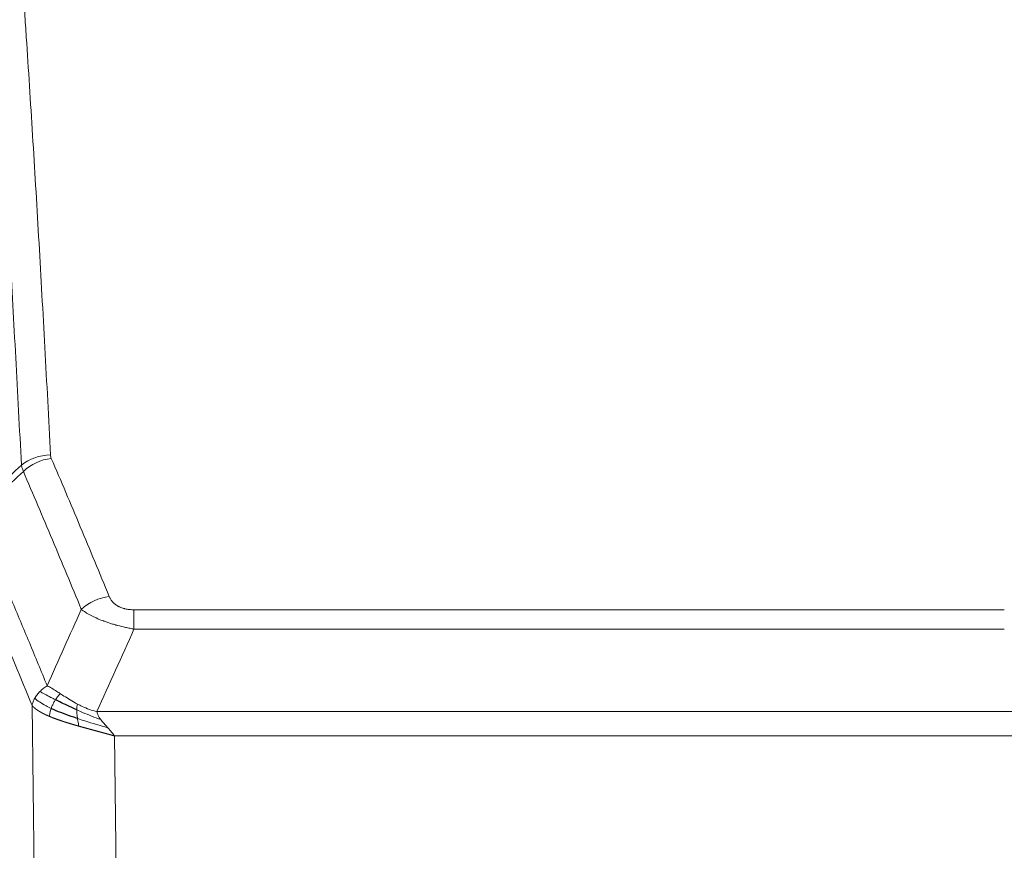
# Model space of a CAD drawing. Header units: inches. Extents: x 0 to 23760, y -13 to 16800.
# Tile 102 of 209: x 4628 to 4860, y 13741 to 13937. Entities that reach past the tile are written whole.
import ezdxf

# ---------------------------------------------------------------- set-up
doc = ezdxf.new("R2010")
doc.units = ezdxf.units.IN
doc.layers.add('254', color=7, linetype='Continuous', true_color=0xffffff)

msp = doc.modelspace()

# ---------------------------------------------------------------- linework, layer by layer
at = {"layer": '254', "color": 110, "linetype": 'Continuous', "lineweight": 13}
for p, q in [((4655.136, 13797.362), (4860.479, 13797.362)), ((4655.136, 13792.799), (4655.136, 13797.362)), ((4860.479, 13792.799), (4655.136, 13792.799)), ((4632.043, 13699.115), (4631.086, 13774.765)), ((4646.405, 13773.319), (4869.21, 13773.319)), ((4865.098, 13767.575), (4650.518, 13767.575)), ((4650.518, 13767.575), (4651.486, 13691.08))]:
    msp.add_line(p, q, dxfattribs=at)
for centre, major_axis, ratio, start_param, end_param in [((4635.441, 13825.614), (-9.987, -0.512), 0.8285973, 4.6699673, 5.4273767), ((4635.628, 13824.823), (-9.188, -3.948), 0.8056434, 4.3791539, 5.1247913), ((4649.289, 13792.361), (-9.245, -3.812), 0.7933159, 4.3962573, 5.1392153)]:
    msp.add_ellipse(centre, major_axis=major_axis, ratio=ratio, start_param=start_param, end_param=end_param, dxfattribs=at)
for points, knots in [([(4623.482, 14016.555), (4624.04, 14009.935), (4625.14, 13996.445), (4626.748, 13975.46), (4627.79, 13960.971), (4628.561, 13949.917), (4628.943, 13944.343), (4629.322, 13938.698), (4629.573, 13934.92), (4629.698, 13933.023), (4630.322, 13923.498), (4630.813, 13915.757), (4631.538, 13903.961), (4631.778, 13900), (4632.254, 13892.017), (4632.49, 13887.996), (4633.192, 13875.843), (4634.113, 13859.401), (4635.003, 13842.482), (4635.441, 13833.904)], [0, 0, 0, 0, 0.125, 0.25, 0.375, 0.375, 0.4375, 0.46875, 0.46875, 0.5, 0.5, 0.625, 0.625, 0.6875, 0.6875, 0.75, 0.75, 0.875, 1, 1, 1, 1]), ([(4628.573, 13831.527), (4628.135, 13840.096), (4627.243, 13856.995), (4626.321, 13873.417), (4625.618, 13885.556), (4625.382, 13889.572), (4624.906, 13897.546), (4624.666, 13901.503), (4623.939, 13913.284), (4623.448, 13921.016), (4622.823, 13930.53), (4622.698, 13932.425), (4622.446, 13936.199), (4622.067, 13941.837), (4621.684, 13947.404), (4620.913, 13958.446), (4619.869, 13972.918), (4618.259, 13993.879), (4617.157, 14007.353), (4616.599, 14013.966)], [0, 0, 0, 0, 0.125, 0.25, 0.25, 0.3125, 0.3125, 0.375, 0.375, 0.5, 0.5, 0.53125, 0.53125, 0.5625, 0.625, 0.625, 0.75, 0.875, 1, 1, 1, 1]), ([(4635.628, 13833.109), (4635.572, 13833.239), (4635.529, 13833.371), (4635.466, 13833.636), (4635.448, 13833.769), (4635.441, 13833.904)], [0, 0, 0, 0, 0.5, 0.5, 1, 1, 1, 1]), ([(4635.628, 13833.109), (4637.914, 13827.768), (4640.195, 13822.381), (4643.61, 13814.233), (4644.748, 13811.506), (4647.02, 13806.028), (4648.155, 13803.278), (4649.289, 13800.517)], [0, 0, 0, 0, 0.5, 0.5, 0.75, 0.75, 1, 1, 1, 1]), ([(4642.709, 13797.459), (4641.574, 13800.218), (4640.437, 13802.965), (4638.162, 13808.438), (4637.023, 13811.163), (4633.604, 13819.304), (4631.32, 13824.686), (4629.032, 13830.022)], [0, 0, 0, 0, 0.25, 0.25, 0.5, 0.5, 1, 1, 1, 1]), ([(4617.788, 13819.568), (4620.611, 13813.013), (4623.426, 13806.389), (4627.64, 13796.349), (4629.043, 13792.985), (4631.845, 13786.224), (4633.244, 13782.826), (4634.642, 13779.411)], [0, 0, 0, 0, 0.5, 0.5, 0.75, 0.75, 1, 1, 1, 1]), ([(4631.086, 13774.765), (4629.755, 13778.006), (4628.423, 13781.231), (4625.755, 13787.651), (4624.419, 13790.846), (4620.409, 13800.382), (4617.729, 13806.677), (4615.043, 13812.91)], [0, 0, 0, 0, 0.25, 0.25, 0.5, 0.5, 1, 1, 1, 1]), ([(4655.136, 13797.362), (4654.954, 13797.362), (4654.771, 13797.367), (4654.408, 13797.386), (4654.228, 13797.4), (4653.872, 13797.438), (4653.697, 13797.462), (4653.35, 13797.52), (4653.179, 13797.555), (4652.968, 13797.605), (4652.926, 13797.615), (4652.843, 13797.637), (4652.718, 13797.67), (4652.597, 13797.705), (4652.358, 13797.78), (4652.05, 13797.889), (4651.763, 13798.016), (4651.59, 13798.101), (4651.555, 13798.119), (4651.487, 13798.154), (4651.454, 13798.172), (4651.354, 13798.226), (4651.289, 13798.263), (4651.099, 13798.376), (4650.98, 13798.454), (4650.753, 13798.617), (4650.646, 13798.701), (4650.443, 13798.874), (4650.348, 13798.962), (4650.235, 13799.076), (4650.213, 13799.099), (4650.169, 13799.146), (4650.147, 13799.169), (4650.083, 13799.239), (4650.042, 13799.286), (4649.924, 13799.427), (4649.85, 13799.523), (4649.713, 13799.716), (4649.65, 13799.814), (4649.473, 13800.111), (4649.373, 13800.312), (4649.289, 13800.517)], [0, 0, 0, 0, 0.0625, 0.0625, 0.125, 0.125, 0.1875, 0.1875, 0.25, 0.25, 0.265625, 0.265625, 0.28125, 0.3125, 0.3125, 0.375, 0.4375, 0.4375, 0.453125, 0.453125, 0.46875, 0.46875, 0.5, 0.5, 0.5625, 0.5625, 0.625, 0.625, 0.6875, 0.6875, 0.703125, 0.703125, 0.71875, 0.71875, 0.75, 0.75, 0.8125, 0.8125, 0.875, 0.875, 1, 1, 1, 1]), ([(4655.136, 13792.799), (4654.802, 13792.859), (4654.468, 13792.923), (4653.805, 13793.056), (4653.477, 13793.126), (4652.501, 13793.343), (4651.864, 13793.499), (4651.161, 13793.688), (4651.083, 13793.709), (4650.928, 13793.752), (4650.85, 13793.774), (4650.619, 13793.839), (4650.466, 13793.883), (4650.011, 13794.016), (4649.416, 13794.199), (4648.844, 13794.391), (4648.422, 13794.538), (4648.214, 13794.612), (4648.008, 13794.688), (4647.872, 13794.738), (4647.804, 13794.764), (4647.199, 13794.994), (4646.691, 13795.204), (4645.971, 13795.528), (4645.739, 13795.637), (4645.4, 13795.803), (4645.289, 13795.859), (4645.071, 13795.971), (4644.963, 13796.027), (4644.436, 13796.309), (4644.048, 13796.536), (4643.333, 13796.995), (4643.007, 13797.226), (4642.709, 13797.459)], [0, 0, 0, 0, 0.0625, 0.0625, 0.125, 0.125, 0.25, 0.25, 0.265625, 0.265625, 0.28125, 0.28125, 0.3125, 0.3125, 0.375, 0.4375, 0.4375, 0.46875, 0.484375, 0.484375, 0.5, 0.5, 0.625, 0.625, 0.6875, 0.6875, 0.71875, 0.71875, 0.75, 0.75, 0.875, 0.875, 1, 1, 1, 1]), ([(4632.935, 13778.066), (4633.181, 13778.31), (4633.448, 13778.546), (4634.018, 13778.996), (4634.322, 13779.21), (4634.642, 13779.411)], [0, 0, 0, 0, 0.5, 0.5, 1, 1, 1, 1]), ([(4637.818, 13777.516), (4637.519, 13777.709), (4637.228, 13777.898), (4636.102, 13778.618), (4635.335, 13779.084), (4634.642, 13779.411)], [0, 0, 0, 0, 0.25, 0.25, 1, 1, 1, 1]), ([(4631.086, 13774.765), (4631.143, 13775.051), (4631.225, 13775.338), (4631.438, 13775.911), (4631.57, 13776.196), (4631.725, 13776.478)], [0, 0, 0, 0, 0.5, 0.5, 1, 1, 1, 1]), ([(4631.725, 13776.478), (4631.881, 13776.753), (4632.061, 13777.025), (4632.465, 13777.556), (4632.69, 13777.815), (4632.935, 13778.066)], [0, 0, 0, 0, 0.5, 0.5, 1, 1, 1, 1]), ([(4635.608, 13774.062), (4635.173, 13774.266), (4634.763, 13774.47), (4633.233, 13775.286), (4632.337, 13775.894), (4631.725, 13776.478)], [0, 0, 0, 0, 0.25, 0.25, 1, 1, 1, 1]), ([(4636.593, 13776.135), (4636.222, 13776.323), (4635.865, 13776.506), (4634.505, 13777.211), (4633.634, 13777.684), (4632.935, 13778.066)], [0, 0, 0, 0, 0.25, 0.25, 1, 1, 1, 1]), ([(4635.608, 13774.062), (4635.638, 13774.151), (4635.671, 13774.24), (4635.805, 13774.597), (4635.918, 13774.868), (4636.168, 13775.396), (4636.304, 13775.654), (4636.495, 13775.978), (4636.544, 13776.058), (4636.593, 13776.135)], [0, 0, 0, 0, 0.125, 0.125, 0.5, 0.5, 0.875, 0.875, 1, 1, 1, 1]), ([(4636.593, 13776.135), (4636.692, 13776.291), (4636.793, 13776.438), (4637.05, 13776.782), (4637.208, 13776.966), (4637.518, 13777.282), (4637.672, 13777.414), (4637.818, 13777.516)], [0, 0, 0, 0, 0.25, 0.25, 0.625, 0.625, 1, 1, 1, 1]), ([(4641.787, 13775.108), (4641.607, 13775.204), (4641.428, 13775.301), (4640.721, 13775.696), (4640.206, 13776.002), (4639.212, 13776.616), (4638.733, 13776.923), (4638.119, 13777.321), (4637.967, 13777.419), (4637.818, 13777.516)], [0, 0, 0, 0, 0.125, 0.125, 0.5, 0.5, 0.875, 0.875, 1, 1, 1, 1]), ([(4635.117, 13772.217), (4635.106, 13772.222), (4635.083, 13772.231), (4635.048, 13772.246), (4635.012, 13772.261), (4634.976, 13772.277), (4634.94, 13772.292), (4634.904, 13772.308), (4634.867, 13772.324), (4634.829, 13772.34), (4634.792, 13772.357), (4634.754, 13772.373), (4634.715, 13772.39), (4634.676, 13772.407), (4634.637, 13772.425), (4634.598, 13772.442), (4634.558, 13772.46), (4634.518, 13772.478), (4634.477, 13772.497), (4634.437, 13772.515), (4634.396, 13772.534), (4634.354, 13772.553), (4634.313, 13772.572), (4634.271, 13772.592), (4634.229, 13772.611), (4634.186, 13772.631), (4634.144, 13772.651), (4634.101, 13772.672), (4634.057, 13772.693), (4634.014, 13772.713), (4633.97, 13772.735), (4633.926, 13772.756), (4633.882, 13772.778), (4633.838, 13772.8), (4633.794, 13772.822), (4633.749, 13772.844), (4633.704, 13772.867), (4633.659, 13772.89), (4633.614, 13772.913), (4633.569, 13772.936), (4633.523, 13772.96), (4633.478, 13772.984), (4633.432, 13773.008), (4633.387, 13773.033), (4633.341, 13773.058), (4633.295, 13773.083), (4633.249, 13773.108), (4633.203, 13773.133), (4633.157, 13773.159), (4633.11, 13773.185), (4633.064, 13773.211), (4633.018, 13773.238), (4632.972, 13773.265), (4632.925, 13773.292), (4632.879, 13773.319), (4632.833, 13773.347), (4632.787, 13773.375), (4632.741, 13773.403), (4632.695, 13773.432), (4632.649, 13773.461), (4632.603, 13773.49), (4632.557, 13773.519), (4632.511, 13773.549), (4632.466, 13773.578), (4632.42, 13773.609), (4632.375, 13773.639), (4632.33, 13773.67), (4632.285, 13773.701), (4632.24, 13773.732), (4632.195, 13773.764), (4632.151, 13773.796), (4632.107, 13773.828), (4632.063, 13773.86), (4632.019, 13773.893), (4631.976, 13773.926), (4631.933, 13773.959), (4631.89, 13773.993), (4631.847, 13774.027), (4631.805, 13774.061), (4631.763, 13774.095), (4631.722, 13774.13), (4631.681, 13774.165), (4631.64, 13774.2), (4631.6, 13774.236), (4631.56, 13774.272), (4631.52, 13774.308), (4631.481, 13774.344), (4631.443, 13774.381), (4631.404, 13774.418), (4631.367, 13774.456), (4631.33, 13774.493), (4631.293, 13774.531), (4631.257, 13774.57), (4631.222, 13774.608), (4631.187, 13774.647), (4631.152, 13774.686), (4631.119, 13774.725), (4631.097, 13774.752), (4631.086, 13774.765)], [0, 0, 0, 0, 0.0060657, 0.012223, 0.0184718, 0.0248123, 0.0312443, 0.0377679, 0.0443831, 0.0510899, 0.0578883, 0.0647782, 0.0717598, 0.0788329, 0.0859977, 0.093254, 0.1006019, 0.1080414, 0.1155725, 0.1231952, 0.1309095, 0.1387154, 0.1466129, 0.1546019, 0.1626826, 0.1708549, 0.1791188, 0.1874742, 0.1959213, 0.20446, 0.2130903, 0.2218121, 0.2306256, 0.2395307, 0.2485274, 0.2576156, 0.2667955, 0.276067, 0.2854301, 0.2948848, 0.3044311, 0.314069, 0.3237985, 0.3336196, 0.3435324, 0.3535367, 0.3636326, 0.3738202, 0.3840993, 0.3944701, 0.4049324, 0.4154864, 0.426132, 0.4368691, 0.4476979, 0.4586183, 0.4696303, 0.480734, 0.4919292, 0.503216, 0.5145945, 0.5260645, 0.5376262, 0.5492795, 0.5610244, 0.5728609, 0.584789, 0.5968087, 0.60892, 0.621123, 0.6334175, 0.6458037, 0.6582815, 0.6708509, 0.6835119, 0.6962645, 0.7091087, 0.7220445, 0.735072, 0.748191, 0.7614017, 0.774704, 0.7880979, 0.8015834, 0.8151605, 0.8288293, 0.8425896, 0.8564416, 0.8703852, 0.8844204, 0.8985472, 0.9127656, 0.9270756, 0.9414773, 0.9559705, 0.9705554, 0.9852319, 1, 1, 1, 1]), ([(4635.117, 13772.217), (4635.153, 13772.397), (4635.196, 13772.602), (4635.301, 13773.048), (4635.364, 13773.29), (4635.49, 13773.712), (4635.546, 13773.886), (4635.608, 13774.062)], [0, 0, 0, 0, 0.375, 0.375, 0.75, 0.75, 1, 1, 1, 1]), ([(4641.637, 13773.738), (4641.635, 13773.894), (4641.637, 13774.041), (4641.65, 13774.385), (4641.666, 13774.568), (4641.714, 13774.881), (4641.747, 13775.01), (4641.787, 13775.108)], [0, 0, 0, 0, 0.25, 0.25, 0.625, 0.625, 1, 1, 1, 1]), ([(4646.405, 13773.319), (4645.185, 13773.585), (4644.008, 13774.027), (4642.515, 13774.731), (4642.147, 13774.916), (4641.787, 13775.108)], [0, 0, 0, 0, 0.75, 0.75, 1, 1, 1, 1]), ([(4642.12, 13769.885), (4642.098, 13769.891), (4642.054, 13769.904), (4641.988, 13769.922), (4641.922, 13769.941), (4641.856, 13769.96), (4641.79, 13769.979), (4641.724, 13769.998), (4641.658, 13770.017), (4641.592, 13770.036), (4641.525, 13770.055), (4641.459, 13770.074), (4641.392, 13770.093), (4641.326, 13770.113), (4641.259, 13770.132), (4641.193, 13770.151), (4641.126, 13770.171), (4641.059, 13770.19), (4640.993, 13770.209), (4640.926, 13770.229), (4640.859, 13770.249), (4640.792, 13770.268), (4640.725, 13770.288), (4640.658, 13770.308), (4640.592, 13770.327), (4640.525, 13770.347), (4640.458, 13770.367), (4640.391, 13770.387), (4640.324, 13770.407), (4640.256, 13770.427), (4640.189, 13770.448), (4640.122, 13770.468), (4640.055, 13770.488), (4639.988, 13770.508), (4639.921, 13770.529), (4639.854, 13770.549), (4639.787, 13770.57), (4639.72, 13770.59), (4639.653, 13770.611), (4639.586, 13770.631), (4639.518, 13770.652), (4639.451, 13770.673), (4639.384, 13770.694), (4639.317, 13770.715), (4639.25, 13770.736), (4639.183, 13770.757), (4639.116, 13770.778), (4639.049, 13770.799), (4638.982, 13770.82), (4638.915, 13770.841), (4638.848, 13770.863), (4638.782, 13770.884), (4638.715, 13770.906), (4638.648, 13770.927), (4638.581, 13770.949), (4638.514, 13770.97), (4638.448, 13770.992), (4638.381, 13771.014), (4638.315, 13771.036), (4638.248, 13771.058), (4638.182, 13771.08), (4638.115, 13771.102), (4638.049, 13771.124), (4637.983, 13771.146), (4637.917, 13771.168), (4637.851, 13771.191), (4637.784, 13771.213), (4637.719, 13771.235), (4637.653, 13771.258), (4637.587, 13771.281), (4637.521, 13771.303), (4637.456, 13771.326), (4637.39, 13771.349), (4637.325, 13771.372), (4637.259, 13771.395), (4637.194, 13771.418), (4637.129, 13771.441), (4637.064, 13771.464), (4636.999, 13771.487), (4636.934, 13771.51), (4636.869, 13771.534), (4636.805, 13771.557), (4636.74, 13771.581), (4636.676, 13771.604), (4636.612, 13771.628), (4636.548, 13771.651), (4636.484, 13771.675), (4636.42, 13771.699), (4636.356, 13771.723), (4636.293, 13771.747), (4636.229, 13771.771), (4636.166, 13771.795), (4636.103, 13771.819), (4636.04, 13771.844), (4635.977, 13771.868), (4635.915, 13771.892), (4635.852, 13771.917), (4635.79, 13771.942), (4635.728, 13771.966), (4635.666, 13771.991), (4635.604, 13772.016), (4635.543, 13772.041), (4635.481, 13772.066), (4635.42, 13772.091), (4635.359, 13772.116), (4635.298, 13772.141), (4635.238, 13772.166), (4635.177, 13772.191), (4635.137, 13772.208), (4635.117, 13772.217)], [0, 0, 0, 0, 0.0082024, 0.0164263, 0.0246716, 0.0329384, 0.0412265, 0.0495362, 0.0578672, 0.0662198, 0.0745938, 0.0829892, 0.0914062, 0.0998446, 0.1083045, 0.1167859, 0.1252887, 0.1338131, 0.1423589, 0.1509263, 0.1595151, 0.1681255, 0.1767574, 0.1854108, 0.1940858, 0.2027822, 0.2115002, 0.2202398, 0.2290008, 0.2377835, 0.2465876, 0.2554134, 0.2642606, 0.2731295, 0.2820199, 0.2909319, 0.2998654, 0.3088206, 0.3177973, 0.3267956, 0.3358154, 0.3448569, 0.35392, 0.3630047, 0.3721109, 0.3812388, 0.3903883, 0.3995594, 0.4087522, 0.4179665, 0.4272025, 0.4364601, 0.4457393, 0.4550402, 0.4643627, 0.4737069, 0.4830727, 0.4924601, 0.5018692, 0.5113, 0.5207524, 0.5302265, 0.5397222, 0.5492397, 0.5587788, 0.5683395, 0.577922, 0.5875261, 0.5971519, 0.6067994, 0.6164686, 0.6261595, 0.6358721, 0.6456064, 0.6553624, 0.6651401, 0.6749395, 0.6847606, 0.6946034, 0.704468, 0.7143542, 0.7242622, 0.734192, 0.7441434, 0.7541166, 0.7641115, 0.7741282, 0.7841666, 0.7942268, 0.8043087, 0.8144123, 0.8245377, 0.8346848, 0.8448538, 0.8550444, 0.8652568, 0.875491, 0.885747, 0.8960247, 0.9063242, 0.9166455, 0.9269886, 0.9373534, 0.9477401, 0.9581485, 0.9685787, 0.9790306, 0.9895044, 1, 1, 1, 1]), ([(4647.276, 13771.421), (4645.865, 13771.943), (4644.429, 13772.526), (4642.558, 13773.331), (4642.094, 13773.534), (4641.637, 13773.738)], [0, 0, 0, 0, 0.75, 0.75, 1, 1, 1, 1]), ([(4641.805, 13771.678), (4641.793, 13771.765), (4641.782, 13771.853), (4641.737, 13772.206), (4641.708, 13772.474), (4641.664, 13773), (4641.649, 13773.257), (4641.639, 13773.581), (4641.638, 13773.661), (4641.637, 13773.738)], [0, 0, 0, 0, 0.125, 0.125, 0.5, 0.5, 0.875, 0.875, 1, 1, 1, 1]), ([(4642.12, 13769.885), (4642.087, 13770.056), (4642.048, 13770.253), (4641.966, 13770.685), (4641.923, 13770.92), (4641.856, 13771.333), (4641.83, 13771.504), (4641.805, 13771.678)], [0, 0, 0, 0, 0.375, 0.375, 0.75, 0.75, 1, 1, 1, 1]), ([(4648.947, 13769.523), (4647.174, 13770.027), (4645.345, 13770.558), (4642.971, 13771.299), (4642.383, 13771.487), (4641.805, 13771.678)], [0, 0, 0, 0, 0.75, 0.75, 1, 1, 1, 1]), ([(4647.276, 13771.421), (4647.157, 13771.578), (4647.047, 13771.736), (4646.799, 13772.13), (4646.674, 13772.367), (4646.487, 13772.842), (4646.426, 13773.08), (4646.405, 13773.319)], [0, 0, 0, 0, 0.25, 0.25, 0.625, 0.625, 1, 1, 1, 1]), ([(4650.518, 13767.575), (4650.496, 13767.582), (4650.451, 13767.594), (4650.385, 13767.613), (4650.318, 13767.632), (4650.252, 13767.651), (4650.185, 13767.67), (4650.118, 13767.689), (4650.051, 13767.708), (4649.984, 13767.726), (4649.917, 13767.745), (4649.85, 13767.764), (4649.782, 13767.783), (4649.715, 13767.802), (4649.647, 13767.821), (4649.579, 13767.84), (4649.512, 13767.859), (4649.444, 13767.878), (4649.376, 13767.897), (4649.308, 13767.916), (4649.24, 13767.935), (4649.171, 13767.953), (4649.103, 13767.972), (4649.034, 13767.991), (4648.966, 13768.01), (4648.897, 13768.029), (4648.828, 13768.048), (4648.76, 13768.067), (4648.691, 13768.086), (4648.622, 13768.105), (4648.553, 13768.124), (4648.484, 13768.143), (4648.414, 13768.162), (4648.345, 13768.181), (4648.276, 13768.2), (4648.206, 13768.219), (4648.136, 13768.238), (4648.067, 13768.257), (4647.997, 13768.276), (4647.927, 13768.295), (4647.857, 13768.314), (4647.787, 13768.333), (4647.717, 13768.352), (4647.647, 13768.371), (4647.577, 13768.39), (4647.507, 13768.41), (4647.436, 13768.429), (4647.366, 13768.448), (4647.295, 13768.467), (4647.225, 13768.486), (4647.154, 13768.505), (4647.084, 13768.524), (4647.013, 13768.544), (4646.942, 13768.563), (4646.871, 13768.582), (4646.8, 13768.601), (4646.729, 13768.62), (4646.658, 13768.64), (4646.587, 13768.659), (4646.516, 13768.678), (4646.445, 13768.697), (4646.374, 13768.717), (4646.302, 13768.736), (4646.231, 13768.755), (4646.159, 13768.774), (4646.088, 13768.794), (4646.016, 13768.813), (4645.945, 13768.833), (4645.873, 13768.852), (4645.802, 13768.871), (4645.73, 13768.891), (4645.658, 13768.91), (4645.586, 13768.93), (4645.515, 13768.949), (4645.443, 13768.968), (4645.371, 13768.988), (4645.299, 13769.007), (4645.227, 13769.027), (4645.155, 13769.047), (4645.083, 13769.066), (4645.011, 13769.086), (4644.939, 13769.105), (4644.867, 13769.125), (4644.795, 13769.144), (4644.722, 13769.164), (4644.65, 13769.184), (4644.578, 13769.203), (4644.506, 13769.223), (4644.433, 13769.243), (4644.361, 13769.263), (4644.289, 13769.282), (4644.217, 13769.302), (4644.144, 13769.322), (4644.072, 13769.342), (4644, 13769.362), (4643.927, 13769.381), (4643.855, 13769.401), (4643.783, 13769.421), (4643.71, 13769.441), (4643.638, 13769.461), (4643.565, 13769.481), (4643.493, 13769.501), (4643.421, 13769.521), (4643.348, 13769.541), (4643.276, 13769.561), (4643.204, 13769.581), (4643.131, 13769.601), (4643.059, 13769.621), (4642.987, 13769.642), (4642.914, 13769.662), (4642.842, 13769.682), (4642.77, 13769.702), (4642.697, 13769.722), (4642.625, 13769.743), (4642.553, 13769.763), (4642.481, 13769.783), (4642.409, 13769.803), (4642.336, 13769.824), (4642.264, 13769.844), (4642.192, 13769.865), (4642.144, 13769.878), (4642.12, 13769.885)], [0, 0, 0, 0, 0.007775, 0.0155603, 0.0233558, 0.0311618, 0.038978, 0.0468046, 0.0546416, 0.0624889, 0.0703466, 0.0782147, 0.0860931, 0.093982, 0.1018813, 0.109791, 0.1177112, 0.1256417, 0.1335828, 0.1415343, 0.1494962, 0.1574687, 0.1654516, 0.173445, 0.1814489, 0.1894634, 0.1974883, 0.2055238, 0.2135699, 0.2216264, 0.2296936, 0.2377713, 0.2458596, 0.2539585, 0.2620679, 0.270188, 0.2783187, 0.28646, 0.2946119, 0.3027745, 0.3109477, 0.3191316, 0.3273261, 0.3355314, 0.3437472, 0.3519738, 0.3602111, 0.3684591, 0.3767178, 0.3849872, 0.3932673, 0.4015582, 0.4098598, 0.4181722, 0.4264954, 0.4348293, 0.443174, 0.4515295, 0.4598958, 0.4682728, 0.4766607, 0.4850594, 0.493469, 0.5018893, 0.5103206, 0.5187626, 0.5272155, 0.5356793, 0.544154, 0.5526395, 0.561136, 0.5696433, 0.5781615, 0.5866906, 0.5952307, 0.6037817, 0.6123436, 0.6209165, 0.6295003, 0.638095, 0.6467007, 0.6553174, 0.6639451, 0.6725838, 0.6812334, 0.6898941, 0.6985657, 0.7072484, 0.7159421, 0.7246468, 0.7333625, 0.7420893, 0.7508272, 0.759576, 0.768336, 0.777107, 0.7858891, 0.7946823, 0.8034866, 0.812302, 0.8211284, 0.829966, 0.8388147, 0.8476746, 0.8565455, 0.8654276, 0.8743209, 0.8832252, 0.8921408, 0.9010675, 0.9100054, 0.9189544, 0.9279147, 0.9368861, 0.9458688, 0.9548626, 0.9638676, 0.9728839, 0.9819114, 0.9909501, 1, 1, 1, 1]), ([(4648.947, 13769.523), (4648.873, 13769.603), (4648.799, 13769.683), (4648.503, 13770.001), (4648.281, 13770.238), (4647.854, 13770.712), (4647.649, 13770.948), (4647.396, 13771.263), (4647.335, 13771.342), (4647.276, 13771.421)], [0, 0, 0, 0, 0.125, 0.125, 0.5, 0.5, 0.875, 0.875, 1, 1, 1, 1]), ([(4650.518, 13767.575), (4650.365, 13767.824), (4650.189, 13768.07), (4649.806, 13768.56), (4649.599, 13768.802), (4649.241, 13769.204), (4649.094, 13769.364), (4648.947, 13769.523)], [0, 0, 0, 0, 0.375, 0.375, 0.75, 0.75, 1, 1, 1, 1])]:
    msp.add_open_spline(points, degree=3, knots=knots, dxfattribs=at)
for points in [[(4617.576, 13821.305), (4621.241, 13824.714), (4624.907, 13828.121), (4628.573, 13831.527)], [(4629.032, 13830.022), (4625.283, 13826.538), (4621.536, 13823.054), (4617.788, 13819.568)], [(4629.032, 13830.022), (4628.919, 13830.28), (4628.731, 13830.789), (4628.614, 13831.284), (4628.573, 13831.527)], [(4634.642, 13779.411), (4637.316, 13785.433), (4640.005, 13791.449), (4642.709, 13797.459)], [(4655.136, 13792.799), (4652.209, 13786.312), (4649.298, 13779.819), (4646.405, 13773.319)]]:
    msp.add_open_spline(points, degree=3, dxfattribs=at)
at = {"layer": '254', "color": 2, "linetype": 'Continuous', "lineweight": 25}
for points in [[(4641.637, 13773.738), (4641.408, 13773.841), (4641.181, 13773.943), (4640.279, 13774.352), (4639.62, 13774.66), (4638.35, 13775.265), (4637.74, 13775.562), (4636.968, 13775.947), (4636.779, 13776.042), (4636.593, 13776.135)], [(4641.805, 13771.678), (4641.517, 13771.773), (4641.23, 13771.87), (4640.096, 13772.256), (4639.273, 13772.551), (4637.708, 13773.149), (4636.967, 13773.452), (4636.049, 13773.859), (4635.825, 13773.961), (4635.608, 13774.062)]]:
    msp.add_open_spline(points, degree=3, knots=[0, 0, 0, 0, 0.125, 0.125, 0.5, 0.5, 0.875, 0.875, 1, 1, 1, 1], dxfattribs=at)

doc.saveas('drawing.dxf')
